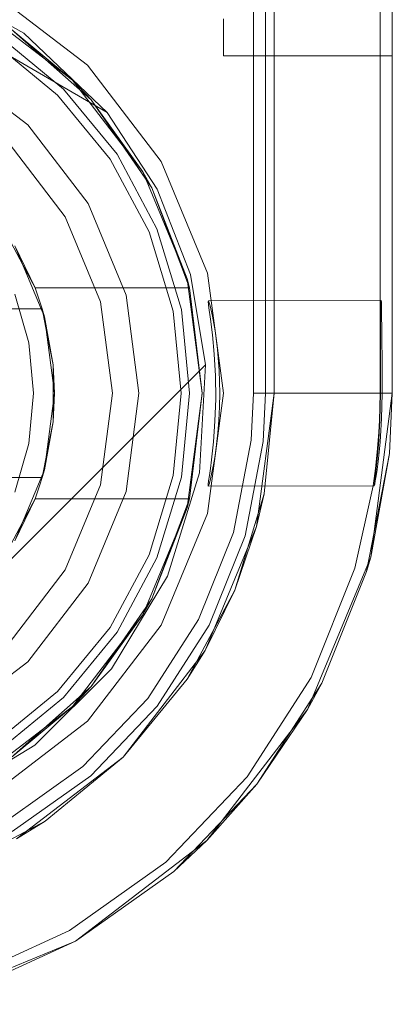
# Model space of a CAD drawing. Extents: x -420 to 300, y 62 to 1112.
# Tile 22 of 227: x -298.9714 to -298.8831, y 232.1275 to 232.361. Entities that reach past the tile are written whole.
import ezdxf

# ---------------------------------------------------------------- set-up
doc = ezdxf.new("R2010")
doc.units = 0
doc.layers.get('0').update_dxf_attribs({"lineweight": 13})

# ---------------------------------------------------------------- blocks, each defined once
blk = doc.blocks.new('Blockreferenz-A06CPV2DL0', base_point=(-301.48312, 232.12239))
at = {"color": 251, "linetype": 'ByBlock', "lineweight": -2, "ltscale": 0.13, "true_color": 0x636363}
for p, q in [((-298.91602, 235.57239), (-298.91602, 232.27239)), ((-298.88313, 232.27239), (-298.88313, 235.57239)), ((-298.88602, 235.55207), (-298.88602, 232.29439)), ((-298.97039, 232.35782), (-298.99426, 232.37101)), ((-298.95535, 232.35017), (-298.97813, 232.36765)), ((-298.98233, 232.35739), (-298.95067, 232.33899)), ((-298.98233, 232.35739), (-298.95067, 232.33899)), ((-298.95067, 232.33899), (-298.97039, 232.35782)), ((-298.93787, 232.32739), (-298.95535, 232.35017)), ((-298.95067, 232.33899), (-298.93883, 232.3208)), ((-298.95067, 232.33899), (-298.95067, 232.33899)), ((-298.95067, 232.33899), (-298.93883, 232.3208)), ((-298.92688, 232.30086), (-298.93787, 232.32739)), ((-298.93883, 232.3208), (-298.93095, 232.30058)), ((-298.93883, 232.3208), (-298.93095, 232.30058)), ((-298.93095, 232.30058), (-298.92735, 232.27918)), ((-298.93095, 232.30058), (-298.92735, 232.27918)), ((-298.92313, 232.27239), (-298.92688, 232.30086)), ((-298.92674, 232.29414), (-298.92665, 232.29429)), ((-298.92657, 232.29267), (-298.92674, 232.29414)), ((-298.88602, 232.29439), (-298.92665, 232.29429)), ((-298.92665, 232.29429), (-298.92629, 232.29311)), ((-298.88575, 232.29439), (-298.88602, 232.29439)), ((-298.88602, 232.29439), (-298.88602, 232.29439)), ((-298.88602, 232.29439), (-298.88602, 232.29068)), ((-298.88579, 232.29397), (-298.88575, 232.29439)), ((-298.88571, 232.29397), (-298.88575, 232.29439)), ((-298.9262, 232.28998), (-298.92657, 232.29267)), ((-298.92629, 232.29311), (-298.92574, 232.29069)), ((-298.88586, 232.29068), (-298.88583, 232.29272)), ((-298.88583, 232.29272), (-298.88579, 232.29397)), ((-298.88568, 232.29272), (-298.88571, 232.29397)), ((-298.88565, 232.29068), (-298.88568, 232.29272)), ((-298.92574, 232.28624), (-298.9262, 232.28998)), ((-298.92574, 232.29069), (-298.92511, 232.28719)), ((-298.88602, 232.29068), (-298.88602, 232.28795)), ((-298.88589, 232.28795), (-298.88586, 232.29068)), ((-298.88562, 232.28795), (-298.88565, 232.29068)), ((-298.92511, 232.28719), (-298.92453, 232.28279)), ((-298.88602, 232.28795), (-298.88602, 232.28461)), ((-298.88591, 232.28461), (-298.88589, 232.28795)), ((-298.88559, 232.28461), (-298.88562, 232.28795)), ((-298.92531, 232.28165), (-298.92574, 232.28624)), ((-298.92453, 232.28279), (-298.92413, 232.27776)), ((-298.88602, 232.28461), (-298.88602, 232.28081)), ((-298.88593, 232.28081), (-298.88591, 232.28461)), ((-298.88557, 232.28081), (-298.88559, 232.28461)), ((-298.92503, 232.27651), (-298.92531, 232.28165)), ((-298.88602, 232.28081), (-298.88602, 232.27668)), ((-298.88594, 232.27668), (-298.88593, 232.28081)), ((-298.88556, 232.27668), (-298.88557, 232.28081)), ((-298.92735, 232.27918), (-299.03992, 232.16661)), ((-298.92735, 232.27918), (-299.03992, 232.16661)), ((-298.92735, 232.27918), (-298.92882, 232.25356)), ((-298.92735, 232.27918), (-298.92735, 232.27918)), ((-298.92413, 232.27776), (-298.92398, 232.27239)), ((-298.92496, 232.27111), (-298.92503, 232.27651)), ((-298.88602, 232.27668), (-298.88602, 232.27239)), ((-298.88594, 232.27239), (-298.88594, 232.27668)), ((-298.88556, 232.27239), (-298.88556, 232.27668)), ((-298.92688, 232.24392), (-298.92313, 232.27239)), ((-298.92514, 232.26579), (-298.92496, 232.27111)), ((-298.92398, 232.27239), (-298.92403, 232.26918)), ((-298.91602, 232.27239), (-298.91655, 232.26126)), ((-298.91325, 232.27239), (-298.91602, 232.27239)), ((-298.90781, 232.27239), (-298.91325, 232.27239)), ((-298.90264, 232.27239), (-298.90781, 232.27239)), ((-298.89794, 232.27239), (-298.90264, 232.27239)), ((-298.89384, 232.27239), (-298.89794, 232.27239)), ((-298.89051, 232.27239), (-298.89384, 232.27239)), ((-298.88804, 232.27239), (-298.89051, 232.27239)), ((-298.88825, 232.23357), (-298.88313, 232.27239)), ((-298.88653, 232.27239), (-298.88804, 232.27239)), ((-298.88602, 232.27239), (-298.88653, 232.27239)), ((-298.88605, 232.26913), (-298.88602, 232.27239)), ((-298.88602, 232.27239), (-298.88594, 232.27239)), ((-298.88598, 232.26913), (-298.88594, 232.27239)), ((-298.88559, 232.26936), (-298.88556, 232.27239)), ((-298.88556, 232.27239), (-298.88313, 232.27239)), ((-298.92403, 232.26918), (-298.92419, 232.26603)), ((-298.88616, 232.26597), (-298.88605, 232.26913)), ((-298.88608, 232.26597), (-298.88598, 232.26913)), ((-298.88569, 232.26641), (-298.88559, 232.26936)), ((-298.88584, 232.26357), (-298.88569, 232.26641)), ((-298.9255, 232.26087), (-298.92514, 232.26579)), ((-298.92419, 232.26603), (-298.92443, 232.26302)), ((-298.88631, 232.26316), (-298.88616, 232.26597)), ((-298.88622, 232.26315), (-298.88608, 232.26597)), ((-298.92443, 232.26302), (-298.92474, 232.26022)), ((-298.88644, 232.26121), (-298.88631, 232.26316)), ((-298.88634, 232.2612), (-298.88622, 232.26315)), ((-298.88604, 232.2609), (-298.88584, 232.26357)), ((-298.92596, 232.25665), (-298.9255, 232.26087)), ((-298.92474, 232.26022), (-298.9251, 232.25768)), ((-298.91655, 232.26126), (-298.92076, 232.2394)), ((-298.88668, 232.25841), (-298.88644, 232.26121)), ((-298.88664, 232.25756), (-298.88634, 232.2612)), ((-298.88626, 232.25845), (-298.88604, 232.2609)), ((-298.9251, 232.25768), (-298.92548, 232.25545)), ((-298.8871, 232.25457), (-298.88668, 232.25841)), ((-298.88695, 232.25455), (-298.88664, 232.25756)), ((-298.88651, 232.25625), (-298.88626, 232.25845)), ((-298.92646, 232.25287), (-298.92623, 232.25456)), ((-298.92623, 232.25456), (-298.92596, 232.25665)), ((-298.92548, 232.25545), (-298.92585, 232.25359)), ((-298.88766, 232.25047), (-298.8871, 232.25457)), ((-298.88713, 232.25295), (-298.88695, 232.25455)), ((-298.88675, 232.25436), (-298.88651, 232.25625)), ((-298.92882, 232.25356), (-298.9364, 232.22904)), ((-298.92664, 232.2516), (-298.92646, 232.25287)), ((-298.92618, 232.25213), (-298.92645, 232.2511)), ((-298.92585, 232.25359), (-298.92618, 232.25213)), ((-298.88727, 232.25173), (-298.88713, 232.25295)), ((-298.88716, 232.25162), (-298.88697, 232.25281)), ((-298.88697, 232.25281), (-298.88675, 232.25436)), ((-298.92673, 232.25077), (-298.92664, 232.2516)), ((-298.92673, 232.25041), (-298.92673, 232.25077)), ((-298.92664, 232.25052), (-298.92673, 232.25041)), ((-298.92673, 232.25041), (-298.88739, 232.25043)), ((-298.92645, 232.2511), (-298.92664, 232.25052)), ((-298.89198, 232.23094), (-298.88766, 232.25047)), ((-298.88741, 232.25046), (-298.88737, 232.25089)), ((-298.88739, 232.25043), (-298.88741, 232.25046)), ((-298.88739, 232.25043), (-298.8873, 232.25082)), ((-298.88737, 232.25089), (-298.88727, 232.25173)), ((-298.8873, 232.25082), (-298.88716, 232.25162)), ((-298.93787, 232.21739), (-298.92688, 232.24392)), ((-298.92076, 232.2394), (-298.92903, 232.21872)), ((-298.90323, 232.19739), (-298.88825, 232.23357)), ((-298.9364, 232.22904), (-298.94966, 232.20706)), ((-298.90237, 232.20498), (-298.89198, 232.23094)), ((-298.95535, 232.19461), (-298.93787, 232.21739)), ((-298.92903, 232.21872), (-298.94107, 232.19999)), ((-298.94966, 232.20706), (-298.96781, 232.18892)), ((-298.91749, 232.18145), (-298.90237, 232.20498)), ((-298.94107, 232.19999), (-298.95644, 232.18388)), ((-298.92707, 232.16633), (-298.90323, 232.19739)), ((-298.97813, 232.17713), (-298.95535, 232.19461)), ((-298.96781, 232.18892), (-298.98978, 232.17566)), ((-298.95644, 232.18388), (-298.97457, 232.17096)), ((-298.93679, 232.16121), (-298.91749, 232.18145)), ((-298.95813, 232.14249), (-298.92707, 232.16633)), ((-298.95958, 232.14498), (-298.93679, 232.16121)), ((-298.98502, 232.13337), (-298.95958, 232.14498)), ((-298.99431, 232.1275), (-298.95813, 232.14249))]:
    blk.add_line(p, q, dxfattribs=at)
blk = doc.blocks.new('Blockreferenz-A06CPV2LL0', base_point=(-301.48312, 232.12239))
at = {"color": 9, "linetype": 'ByBlock', "lineweight": -2, "ltscale": 0.13, "true_color": 0xc1c9c4}
for p, q in [((-298.91113, 235.57239), (-298.91113, 232.27239)), ((-298.88313, 232.27239), (-298.88313, 235.57239)), ((-298.88313, 232.27239), (-298.88313, 235.57239)), ((-298.91313, 233.62239), (-298.91313, 232.27239)), ((-298.91113, 232.27239), (-298.91113, 232.44839)), ((-298.92313, 232.36118), (-298.92313, 232.35641)), ((-298.92313, 232.36118), (-298.92313, 232.35641)), ((-298.88313, 232.35641), (-298.88313, 232.36118)), ((-298.88313, 232.36118), (-298.88313, 232.35641)), ((-298.96101, 232.34452), (-298.97647, 232.3572)), ((-298.97647, 232.3572), (-298.96101, 232.34452)), ((-298.96242, 232.3431), (-298.97758, 232.35554)), ((-298.92313, 232.35641), (-298.92313, 232.35341)), ((-298.92313, 232.35641), (-298.92313, 232.35341)), ((-298.88313, 232.35341), (-298.88313, 232.35641)), ((-298.88313, 232.35641), (-298.88313, 232.35341)), ((-298.92313, 232.35341), (-298.92313, 232.35239)), ((-298.92313, 232.35341), (-298.92313, 232.35239)), ((-298.88313, 232.35239), (-298.88313, 232.35341)), ((-298.88313, 232.35341), (-298.88313, 232.35239)), ((-298.96949, 232.33603), (-298.98813, 232.35033)), ((-298.96949, 232.33603), (-298.98813, 232.35033)), ((-298.92313, 232.35239), (-298.88313, 232.35239)), ((-298.92313, 232.35239), (-298.92313, 232.35239)), ((-298.92313, 232.35239), (-298.88313, 232.35239)), ((-298.88313, 232.35239), (-298.88313, 232.35239)), ((-298.94832, 232.32906), (-298.96101, 232.34452)), ((-298.96101, 232.34452), (-298.94832, 232.32906)), ((-298.94999, 232.32795), (-298.96242, 232.3431)), ((-298.95519, 232.31739), (-298.96949, 232.33603)), ((-298.95519, 232.31739), (-298.96949, 232.33603)), ((-298.9606, 232.31427), (-298.97391, 232.33162)), ((-298.97391, 232.33162), (-298.9606, 232.31427)), ((-298.94075, 232.31066), (-298.94999, 232.32795)), ((-298.9389, 232.31143), (-298.94832, 232.32906)), ((-298.94832, 232.32906), (-298.9389, 232.31143)), ((-298.9462, 232.29569), (-298.95519, 232.31739)), ((-298.9462, 232.29569), (-298.95519, 232.31739)), ((-298.95223, 232.29407), (-298.9606, 232.31427)), ((-298.9606, 232.31427), (-298.95223, 232.29407)), ((-298.93506, 232.2919), (-298.94075, 232.31066)), ((-298.93309, 232.29229), (-298.9389, 232.31143)), ((-298.9389, 232.31143), (-298.93309, 232.29229)), ((-298.94313, 232.27239), (-298.9462, 232.29569)), ((-298.94313, 232.27239), (-298.9462, 232.29569)), ((-298.94937, 232.27239), (-298.95223, 232.29407)), ((-298.95223, 232.29407), (-298.94937, 232.27239)), ((-298.93313, 232.27239), (-298.93506, 232.2919)), ((-298.93113, 232.27239), (-298.93309, 232.29229)), ((-298.93309, 232.29229), (-298.93113, 232.27239)), ((-298.95223, 232.25071), (-298.94937, 232.27239)), ((-298.94937, 232.27239), (-298.95223, 232.25071)), ((-298.9462, 232.2491), (-298.94313, 232.27239)), ((-298.9462, 232.2491), (-298.94313, 232.27239)), ((-298.93506, 232.25288), (-298.93313, 232.27239)), ((-298.93309, 232.25249), (-298.93113, 232.27239)), ((-298.93113, 232.27239), (-298.93309, 232.25249)), ((-298.91113, 232.27239), (-298.91529, 232.24082)), ((-298.91313, 232.27239), (-298.91368, 232.26098)), ((-298.91348, 232.24859), (-298.91113, 232.27239)), ((-298.91037, 232.27239), (-298.91313, 232.27239)), ((-298.91113, 232.27239), (-298.91113, 232.27239)), ((-298.90492, 232.27239), (-298.91037, 232.27239)), ((-298.89976, 232.27239), (-298.90492, 232.27239)), ((-298.89506, 232.27239), (-298.89976, 232.27239)), ((-298.89096, 232.27239), (-298.89506, 232.27239)), ((-298.88763, 232.27239), (-298.89096, 232.27239)), ((-298.88825, 232.23357), (-298.88313, 232.27239)), ((-298.88516, 232.27239), (-298.88763, 232.27239)), ((-298.88364, 232.27239), (-298.88516, 232.27239)), ((-298.88381, 232.25813), (-298.88313, 232.27239)), ((-298.88381, 232.25813), (-298.88313, 232.27239)), ((-298.88313, 232.27239), (-298.88364, 232.27239)), ((-298.88313, 232.27239), (-298.88313, 232.27239)), ((-298.91368, 232.26098), (-298.918, 232.23858)), ((-298.88921, 232.23013), (-298.88381, 232.25813)), ((-298.88825, 232.23357), (-298.88381, 232.25813)), ((-298.94075, 232.23412), (-298.93506, 232.25288)), ((-298.9389, 232.23336), (-298.93309, 232.25249)), ((-298.93309, 232.25249), (-298.9389, 232.23336)), ((-298.9606, 232.23051), (-298.95223, 232.25071)), ((-298.95223, 232.25071), (-298.9606, 232.23051)), ((-298.95519, 232.22739), (-298.9462, 232.2491)), ((-298.95519, 232.22739), (-298.9462, 232.2491)), ((-298.91348, 232.24859), (-298.92042, 232.2257)), ((-298.91529, 232.24082), (-298.91348, 232.24859)), ((-298.91529, 232.24082), (-298.92748, 232.21139)), ((-298.92042, 232.2257), (-298.91529, 232.24082)), ((-298.918, 232.23858), (-298.92647, 232.2174)), ((-298.94999, 232.21683), (-298.94075, 232.23412)), ((-298.90323, 232.19739), (-298.88825, 232.23357)), ((-298.88921, 232.23013), (-298.88825, 232.23357)), ((-298.94832, 232.21572), (-298.9389, 232.23336)), ((-298.9389, 232.23336), (-298.94832, 232.21572)), ((-298.97391, 232.21316), (-298.9606, 232.23051)), ((-298.9606, 232.23051), (-298.97391, 232.21316)), ((-298.89981, 232.20366), (-298.88921, 232.23013)), ((-298.96949, 232.20875), (-298.95519, 232.22739)), ((-298.96949, 232.20875), (-298.95519, 232.22739)), ((-298.92042, 232.2257), (-298.93169, 232.20461)), ((-298.92748, 232.21139), (-298.92042, 232.2257)), ((-298.92647, 232.2174), (-298.93881, 232.19821)), ((-298.96242, 232.20168), (-298.94999, 232.21683)), ((-298.96101, 232.20027), (-298.94832, 232.21572)), ((-298.94832, 232.21572), (-298.96101, 232.20027)), ((-298.92748, 232.21139), (-298.94687, 232.18612)), ((-298.93169, 232.20461), (-298.92748, 232.21139)), ((-298.98813, 232.19445), (-298.96949, 232.20875)), ((-298.98813, 232.19445), (-298.96949, 232.20875)), ((-298.94687, 232.18612), (-298.93169, 232.20461)), ((-298.91523, 232.17967), (-298.89981, 232.20366)), ((-298.90323, 232.19739), (-298.89981, 232.20366)), ((-298.97758, 232.18924), (-298.96242, 232.20168)), ((-298.97647, 232.18758), (-298.96101, 232.20027)), ((-298.96101, 232.20027), (-298.97647, 232.18758)), ((-298.93881, 232.19821), (-298.95455, 232.1817)), ((-298.92707, 232.16633), (-298.90323, 232.19739)), ((-298.91523, 232.17967), (-298.90323, 232.19739)), ((-298.94687, 232.18612), (-298.97213, 232.16674)), ((-298.96535, 232.17095), (-298.94687, 232.18612)), ((-298.95455, 232.1817), (-298.97313, 232.16847)), ((-298.93491, 232.15903), (-298.91523, 232.17967)), ((-298.92707, 232.16633), (-298.91523, 232.17967)), ((-298.96535, 232.17095), (-298.98645, 232.15968)), ((-298.97213, 232.16674), (-298.96535, 232.17095)), ((-298.95813, 232.14249), (-298.92707, 232.16633)), ((-298.93491, 232.15903), (-298.92707, 232.16633)), ((-298.95813, 232.14249), (-298.93491, 232.15903)), ((-298.95813, 232.14249), (-298.93491, 232.15903)), ((-298.99431, 232.1275), (-298.95813, 232.14249)), ((-298.98407, 232.13064), (-298.95813, 232.14249)), ((-298.98407, 232.13064), (-298.95813, 232.14249))]:
    blk.add_line(p, q, dxfattribs=at)
blk = doc.blocks.new('Blockreferenz-A06CPV2VL0', base_point=(-299.14813, 231.95999))
at = {"color": 0, "linetype": 'ByBlock', "lineweight": -2, "ltscale": 0.13}
for p, q in [((-298.98063, 232.36332), (-298.95889, 232.34664)), ((-298.95889, 232.34664), (-298.98063, 232.36332)), ((-298.97344, 232.35877), (-298.95448, 232.34196)), ((-298.95889, 232.34664), (-298.97344, 232.35877)), ((-298.95889, 232.34664), (-298.97344, 232.35877)), ((-298.95448, 232.34196), (-298.97344, 232.35877)), ((-298.95448, 232.34196), (-298.95889, 232.34664)), ((-298.95448, 232.34196), (-298.95889, 232.34664)), ((-298.95889, 232.34664), (-298.9422, 232.32489)), ((-298.9422, 232.32489), (-298.95889, 232.34664)), ((-298.9422, 232.32489), (-298.95448, 232.34196)), ((-298.95448, 232.34196), (-298.94011, 232.32109)), ((-298.9422, 232.32489), (-298.95448, 232.34196)), ((-298.94011, 232.32109), (-298.95448, 232.34196)), ((-298.94011, 232.32109), (-298.9422, 232.32489)), ((-298.9422, 232.32489), (-298.93171, 232.29957)), ((-298.94011, 232.32109), (-298.9422, 232.32489)), ((-298.93171, 232.29957), (-298.9422, 232.32489)), ((-298.93171, 232.29957), (-298.94011, 232.32109)), ((-298.94011, 232.32109), (-298.93115, 232.29739)), ((-298.93171, 232.29957), (-298.94011, 232.32109)), ((-298.93115, 232.29739), (-298.94011, 232.32109)), ((-298.97417, 232.30956), (-298.97063, 232.30284)), ((-298.97251, 232.30739), (-298.96552, 232.29051)), ((-298.96775, 232.29739), (-298.97251, 232.30739)), ((-298.97063, 232.30284), (-298.96775, 232.29739)), ((-298.93115, 232.29739), (-298.93171, 232.29957)), ((-298.93115, 232.29739), (-298.93171, 232.29957)), ((-298.93171, 232.29957), (-298.92813, 232.27239)), ((-298.92813, 232.27239), (-298.93171, 232.29957)), ((-298.96714, 232.29574), (-298.96775, 232.29739)), ((-298.96775, 232.29739), (-298.93115, 232.29739)), ((-298.96775, 232.29739), (-298.93115, 232.29739)), ((-298.96775, 232.29739), (-298.96775, 232.29739)), ((-298.92813, 232.27239), (-298.93115, 232.29739)), ((-298.93115, 232.29739), (-298.93115, 232.29739)), ((-298.96924, 232.28434), (-298.97252, 232.29587)), ((-298.96658, 232.29407), (-298.96714, 232.29574)), ((-298.96605, 232.29239), (-299.10022, 232.29239)), ((-299.09997, 232.29239), (-298.9663, 232.29239)), ((-298.96605, 232.29239), (-298.96658, 232.29407)), ((-298.9663, 232.29239), (-298.96605, 232.29239)), ((-298.96346, 232.27914), (-298.96605, 232.29239)), ((-298.96605, 232.29239), (-298.96583, 232.29126)), ((-298.96552, 232.29051), (-298.96605, 232.29239)), ((-298.96605, 232.29239), (-298.96605, 232.29239)), ((-298.96583, 232.29126), (-298.96518, 232.28794)), ((-298.96552, 232.29051), (-298.96313, 232.27239)), ((-298.96346, 232.27914), (-298.96552, 232.29051)), ((-298.96518, 232.28794), (-298.96346, 232.27914)), ((-298.96813, 232.27239), (-298.96924, 232.28434)), ((-298.96346, 232.27487), (-298.96346, 232.27914)), ((-298.96313, 232.27239), (-298.96346, 232.27914)), ((-298.96346, 232.26991), (-298.96346, 232.27487)), ((-298.96924, 232.26045), (-298.96813, 232.27239)), ((-298.96313, 232.27239), (-298.96552, 232.25427)), ((-298.96346, 232.26564), (-298.96313, 232.27239)), ((-298.92813, 232.27239), (-298.93171, 232.24522)), ((-298.93171, 232.24522), (-298.92813, 232.27239)), ((-298.93115, 232.24739), (-298.92813, 232.27239)), ((-298.96346, 232.26564), (-298.96346, 232.26991)), ((-298.96605, 232.25239), (-298.96346, 232.26564)), ((-298.96552, 232.25427), (-298.96346, 232.26564)), ((-298.96346, 232.26564), (-298.96518, 232.25685)), ((-298.97252, 232.24891), (-298.96924, 232.26045)), ((-298.96518, 232.25685), (-298.96583, 232.25352)), ((-299.10022, 232.25239), (-298.96605, 232.25239)), ((-298.9663, 232.25239), (-299.09997, 232.25239)), ((-298.96552, 232.25427), (-298.97251, 232.23739)), ((-298.96658, 232.25071), (-298.96605, 232.25239)), ((-298.96605, 232.25239), (-298.9663, 232.25239)), ((-298.96605, 232.25239), (-298.96552, 232.25427)), ((-298.96583, 232.25352), (-298.96605, 232.25239)), ((-298.96605, 232.25239), (-298.96605, 232.25239)), ((-298.96714, 232.24904), (-298.96658, 232.25071)), ((-298.96775, 232.24739), (-298.96714, 232.24904)), ((-298.97251, 232.23739), (-298.96775, 232.24739)), ((-298.96775, 232.24739), (-298.97063, 232.24194)), ((-298.93115, 232.24739), (-298.96775, 232.24739)), ((-298.96775, 232.24739), (-298.93115, 232.24739)), ((-298.96775, 232.24739), (-298.96775, 232.24739)), ((-298.93171, 232.24522), (-298.9422, 232.21989)), ((-298.9422, 232.21989), (-298.93171, 232.24522)), ((-298.93115, 232.24739), (-298.94011, 232.22369)), ((-298.94011, 232.22369), (-298.93115, 232.24739)), ((-298.94011, 232.22369), (-298.93171, 232.24522)), ((-298.94011, 232.22369), (-298.93171, 232.24522)), ((-298.93171, 232.24522), (-298.93115, 232.24739)), ((-298.93171, 232.24522), (-298.93115, 232.24739)), ((-298.93115, 232.24739), (-298.93115, 232.24739)), ((-298.97063, 232.24194), (-298.97417, 232.23523)), ((-298.94011, 232.22369), (-298.95448, 232.20283)), ((-298.95448, 232.20283), (-298.94011, 232.22369)), ((-298.9422, 232.21989), (-298.94011, 232.22369)), ((-298.9422, 232.21989), (-298.94011, 232.22369)), ((-298.9422, 232.21989), (-298.95889, 232.19815)), ((-298.95889, 232.19815), (-298.9422, 232.21989)), ((-298.95448, 232.20283), (-298.9422, 232.21989)), ((-298.95448, 232.20283), (-298.9422, 232.21989)), ((-298.95448, 232.20283), (-298.97344, 232.18601)), ((-298.97344, 232.18601), (-298.95448, 232.20283)), ((-298.95889, 232.19815), (-298.95448, 232.20283)), ((-298.95889, 232.19815), (-298.95448, 232.20283)), ((-298.95889, 232.19815), (-298.98063, 232.18146)), ((-298.98063, 232.18146), (-298.95889, 232.19815)), ((-298.97344, 232.18601), (-298.95889, 232.19815)), ((-298.97344, 232.18601), (-298.95889, 232.19815))]:
    blk.add_line(p, q, dxfattribs=at)

msp = doc.modelspace()

# ---------------------------------------------------------------- block references
at = {"ltscale": 0.13}
for name, p in [('Blockreferenz-A06CPV2DL0', (-301.48312, 232.12239)), ('Blockreferenz-A06CPV2LL0', (-301.48312, 232.12239)), ('Blockreferenz-A06CPV2VL0', (-299.14813, 231.95999))]:
    msp.add_blockref(name, p, dxfattribs=at)

doc.saveas('drawing.dxf')
